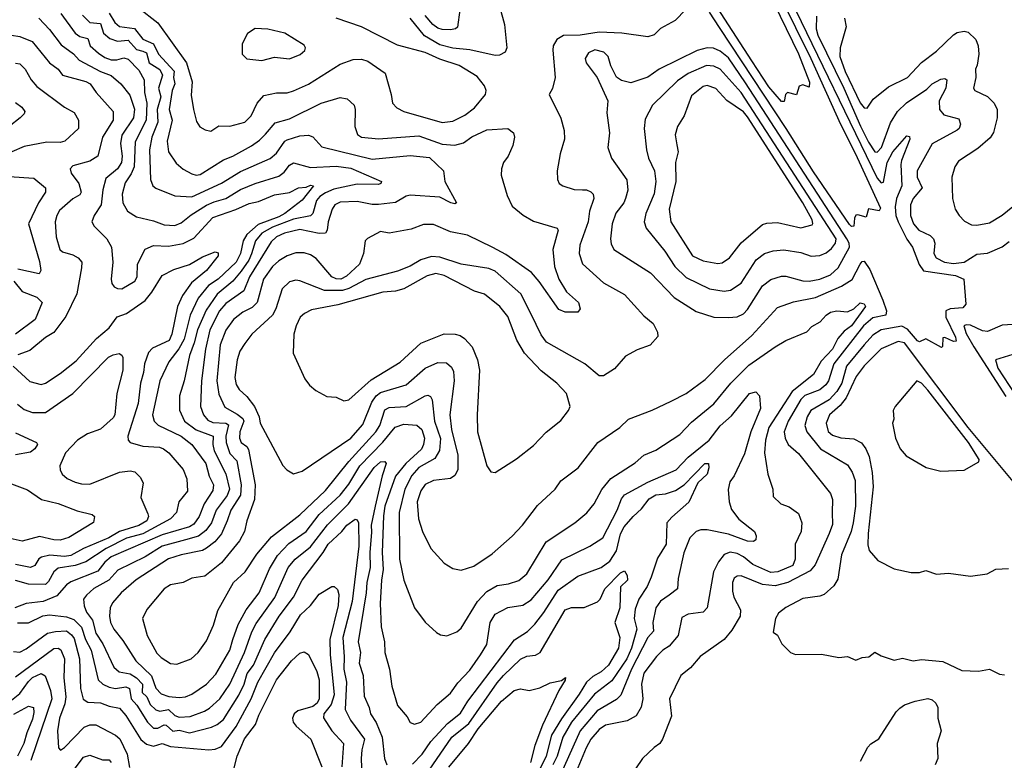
# Model space of a CAD drawing. Extents: x 1678759 to 1859541, y 384609 to 522867.
# Tile 73 of 256: x 1743574 to 1748215, y 431506 to 434998. Entities that reach past the tile are written whole.
import ezdxf

# ---------------------------------------------------------------- set-up
doc = ezdxf.new("R2010")
doc.units = 0

msp = doc.modelspace()

# ---------------------------------------------------------------- linework, layer by layer
at = {"layer": '0CON20XD'}
for points in [[(1747012.1, 435405), (1747303.5, 434815), (1747442.9, 434505), (1747511.2, 434368.8), (1747630.5, 434109.5), (1747625, 434096.7), (1747575, 434106.7), (1747563, 434067), (1747525, 434078.8), (1747515, 434076.7), (1747508, 434062), (1747505.6, 434024.4), (1747495, 434023.5), (1747485, 434032.7), (1747315, 434280), (1747186.4, 434485), (1746871.6, 434961.6), (1746825, 435033.7)], [(1746984.7, 435375), (1747245, 434836.9), (1747296.8, 434703.2), (1747295, 434680), (1747265, 434691.2), (1747247.5, 434685), (1747235, 434643.8), (1747192.5, 434655), (1747184.2, 434645.8), (1747177, 434613), (1747165, 434612.2), (1747105, 434681.4), (1747025.4, 434804.6), (1746843.1, 435085)], [(1744039.2, 435129.2), (1744225, 434982.9), (1744360.3, 434795), (1744387.6, 434705), (1744382.7, 434642.7), (1744392.5, 434575), (1744407.9, 434517.9), (1744423.2, 434493.2), (1744448.3, 434478.3), (1744475, 434473.3)], [(1747205, 435098.1), (1747615, 434251.2), (1747635, 434228.2), (1747645, 434232.1), (1747663, 434325), (1747689.8, 434375), (1747755, 434451.2), (1747768, 434448), (1747770, 434435), (1747730, 434335), (1747727.4, 434315), (1747731.1, 434215), (1747705.9, 434155), (1747699.8, 434115), (1747703.6, 434075), (1747714.9, 434044.9), (1747755, 433963.5), (1747782, 433925), (1747813.3, 433843.3), (1747834.3, 433814.3), (1747985, 433791.7), (1748024.5, 433775), (1748033.4, 433656.6), (1748019.8, 433640.2), (1747959.2, 433635), (1747939.8, 433625), (1747938.9, 433595), (1747985, 433501.2), (1747987.3, 433482.7), (1747975, 433481.2), (1747935, 433500), (1747925, 433497.5), (1747923.3, 433456.7), (1747918.3, 433451.7), (1747845, 433493.3), (1747815, 433478.8), (1747805, 433483.5), (1747759, 433539), (1747732.3, 433552.3), (1747635, 433535.6), (1747595, 433510.6), (1747554.3, 433465.7), (1747471.7, 433365), (1747448.6, 433285), (1747426.1, 433245), (1747389.1, 433205), (1747302.9, 433155), (1747285.6, 433125), (1747274.8, 433085), (1747284.1, 433055), (1747348.2, 432975), (1747475, 432899.5), (1747497.3, 432865), (1747511.2, 432825), (1747512.8, 432705), (1747502.8, 432625), (1747493.2, 432585), (1747447, 432475), (1747430.5, 432359.5), (1747411.9, 432328.1), (1747365, 432287.9), (1747345, 432280), (1747265, 432269.4), (1747185, 432227.1), (1747150.9, 432199.1), (1747135.8, 432175), (1747125, 432110), (1747146.1, 432096.1), (1747166.7, 432055), (1747207.5, 432015), (1747230, 432005), (1747353.6, 432006.4), (1747435, 431991.2), (1747475, 431996), (1747515, 431978.8), (1747545, 431991.2), (1747575.9, 431994.1), (1747605, 432016.2), (1747635, 431998.1), (1747695, 431978), (1747735, 431988.1), (1747785, 431975.7), (1747825, 431980.5), (1747925, 431972.2), (1748015, 431928.6), (1748093.6, 431926.4), (1748145, 431936.2), (1748192.3, 431912.3), (1748215, 431909.2)], [(1743767.5, 435027.5), (1743834.8, 434934.8), (1743858.2, 434918.2), (1743895, 434909.7), (1743906.4, 434875), (1743945, 434840), (1743975, 434820), (1744005, 434809.1), (1744031.3, 434808.7), (1744065, 434818.3), (1744085, 434812.4), (1744135, 434760), (1744161.1, 434715), (1744161.8, 434655), (1744172.6, 434605), (1744170.8, 434525), (1744117.8, 434422.2), (1744112.9, 434305), (1744099.1, 434270.9), (1744071.4, 434228.6), (1744056.7, 434175), (1744059.7, 434135), (1744082.5, 434095), (1744125, 434068.9), (1744205, 434050.3), (1744255, 434030.6), (1744305, 434027.8), (1744335, 434040), (1744381.9, 434078.1), (1744455, 434124), (1744491.1, 434138.9), (1744545.6, 434154.4), (1744615, 434197), (1744683.7, 434226.3), (1744795, 434260.4), (1744821, 434279), (1744845, 434312.8), (1744865, 434323.6), (1744945, 434301.1), (1745065, 434307.5), (1745135, 434298.2), (1745278.6, 434235), (1745275.6, 434225), (1745265, 434221.8), (1745165, 434222.1), (1745055, 434198.5), (1745015, 434181.9), (1744989.1, 434165), (1744972.2, 434145), (1744955.1, 434084.9), (1744945, 434072.6), (1744865, 434056.9), (1744765, 434020.1), (1744715, 433991.9), (1744686, 433955), (1744666.2, 433893.8), (1744654.1, 433865), (1744618, 433812), (1744578.7, 433765), (1744505, 433704), (1744452.2, 433627.8), (1744411.7, 433535), (1744397.1, 433475), (1744374.1, 433415), (1744349.5, 433295), (1744327.9, 433225), (1744326.9, 433156.9), (1744351.4, 433105), (1744405, 433063.7), (1744486.6, 433035), (1744484, 432995), (1744490.3, 432965), (1744545, 432856.2), (1744563.1, 432785), (1744551.9, 432755), (1744499.4, 432685), (1744477.9, 432625), (1744451.2, 432588.8), (1744416.9, 432563.1), (1744355.5, 432545.5), (1744245.4, 432515), (1744165, 432466.1), (1744036.9, 432403.1), (1743994, 432356), (1743923.4, 432316.6), (1743888.5, 432285), (1743875.3, 432265), (1743877.5, 432235), (1743889.3, 432205), (1743916.6, 432166.6), (1743933.2, 432105), (1743965.2, 432055), (1744018.4, 431945), (1744042.5, 431922.5), (1744095, 431913.4), (1744125.3, 431895.3), (1744152.3, 431865), (1744151.6, 431825), (1744173.8, 431805), (1744189.1, 431769.1), (1744215, 431744), (1744235, 431737.9), (1744275, 431744.8), (1744305, 431716.4), (1744325, 431710), (1744377.1, 431712.9), (1744445, 431737.2), (1744468, 431752), (1744517.6, 431795), (1744564.1, 431865), (1744633.3, 432015), (1744668.2, 432111.8), (1744689, 432151), (1744776.1, 432273.9), (1744839.5, 432415), (1744871.8, 432455), (1744945, 432512.8), (1745025, 432616.2), (1745124.1, 432715.9), (1745245, 432886.8), (1745275, 432913.5), (1745294.4, 432914.4), (1745301.9, 432905), (1745282.4, 432847.6), (1745248.9, 432705), (1745231.3, 432615), (1745232.2, 432582.2), (1745224, 432485), (1745226.4, 432415), (1745210.7, 432345), (1745207.3, 432295), (1745169, 432065), (1745180.5, 432015), (1745173.5, 431963.5), (1745192.7, 431905), (1745197.8, 431807.8), (1745221.8, 431755), (1745228.2, 431725), (1745254.3, 431684.3), (1745281.8, 431615), (1745293.8, 431515), (1745304.5, 431485)], [(1743995, 435028.8), (1744021.7, 434985), (1744045, 434966.6), (1744115, 434956), (1744155, 434905.9), (1744205.1, 434885.1), (1744228.4, 434835), (1744302.7, 434755), (1744298.3, 434725), (1744305.8, 434695), (1744292.6, 434665), (1744278.9, 434575), (1744292.6, 434525), (1744269.4, 434425), (1744275.3, 434375), (1744311.7, 434321.7), (1744344, 434294), (1744385, 434271.1), (1744405, 434264.7), (1744425, 434267.6), (1744535, 434337.8), (1744578.9, 434355), (1744666.8, 434403.2), (1744705, 434429.4), (1744731.9, 434458.1)], [(1746713.3, 435046.7), (1746664, 434995), (1746593.7, 434956.3), (1746565, 434927.1), (1746535, 434916.7), (1746412.5, 434935), (1746305, 434939.3), (1746215, 434925.6), (1746137.1, 434922.9), (1746105.6, 434905), (1746088.9, 434875), (1746086.2, 434855), (1746097.5, 434725), (1746085.8, 434674.2), (1746070, 434645), (1746124.1, 434534.1), (1746139.7, 434475), (1746142.5, 434435), (1746121.2, 434365), (1746107.8, 434285), (1746108.9, 434245), (1746117.1, 434225), (1746134, 434215), (1746186.8, 434196.8), (1746226.4, 434196.3), (1746246.1, 434196.1), (1746266.7, 434186.7), (1746276.4, 434175), (1746280, 434155), (1746260, 434095), (1746253.2, 434045), (1746214, 433935), (1746211.2, 433895), (1746227.3, 433847.3), (1746325, 433757.1), (1746425, 433701.9), (1746515, 433601.1), (1746560, 433565), (1746580.6, 433525), (1746581.9, 433505), (1746545, 433463.5), (1746485, 433441.2), (1746428.9, 433411.1), (1746378, 433352), (1746325, 433319.2), (1746305, 433319.2), (1746237.1, 433375), (1746057.5, 433477.5), (1746031.5, 433511.5), (1745985, 433610), (1745936.7, 433705), (1745815, 433812.3), (1745785, 433824.6), (1745654.8, 433844.8), (1745555, 433879.1), (1745515, 433881), (1745464.2, 433865.8), (1745415, 433836.5), (1745355, 433812.4), (1745205, 433773.5), (1745125, 433730), (1745095, 433720.5), (1745011.3, 433721.3), (1744895, 433766.6), (1744875, 433769.2), (1744845, 433762.2), (1744811.7, 433728.3), (1744781.1, 433635), (1744765.5, 433604.5), (1744668.2, 433515), (1744635, 433471.1), (1744610.8, 433435), (1744599.2, 433395), (1744588.6, 433311.4), (1744595, 433278), (1744607.8, 433255), (1744645, 433220.6), (1744680.8, 433175), (1744702.3, 433125), (1744707.5, 433095), (1744815, 432896.2), (1744833.3, 432875), (1744865, 432856.7), (1744905, 432870), (1745135, 433025.3), (1745191, 433089), (1745233.5, 433195), (1745254.8, 433225), (1745275, 433240.7), (1745395, 433277.1), (1745485.2, 433354.8), (1745545, 433381.8), (1745585, 433379.6), (1745609, 433359), (1745618.6, 433338.6), (1745621.6, 433295), (1745601, 433135), (1745609.1, 433065), (1745638.6, 432945), (1745638.8, 432875), (1745625, 432848.9), (1745605, 432834.7), (1745525, 432825.8), (1745485, 432807.2), (1745465, 432776.5), (1745446.9, 432725), (1745453.6, 432645), (1745471.8, 432585), (1745511.9, 432505), (1745575, 432436.2), (1745615, 432410), (1745655, 432402.9), (1745715, 432421.1), (1745800.8, 432479.2), (1745895, 432562.2), (1745944.5, 432615), (1746015, 432707.1), (1746097.8, 432785), (1746125, 432824.4), (1746205.6, 432885), (1746299.4, 433005), (1746402.5, 433075), (1746444, 433115), (1746555, 433156.4), (1746645, 433198.8), (1746715, 433235.5), (1746805, 433300.9), (1746895.2, 433394.8), (1747025, 433509.6), (1747145, 433640.4), (1747221.5, 433668.5), (1747325, 433688.5), (1747448, 433742), (1747497.5, 433772.5), (1747535, 433845.6), (1747545, 433857.8), (1747555, 433860), (1747581, 433821), (1747641.7, 433675), (1747658.9, 433625), (1747656.8, 433605), (1747595, 433592.1), (1747550.8, 433555), (1747410.8, 433375), (1747386.8, 433295), (1747374.3, 433275.7), (1747345, 433253), (1747275, 433226.7), (1747255, 433207.5), (1747196.6, 433105), (1747176.6, 433055), (1747181.4, 433025), (1747195.6, 432995.6), (1747245, 432952.7), (1747395, 432764.2), (1747404.6, 432735), (1747403.4, 432675)], [(1745836.3, 435056.3), (1745859.2, 434975), (1745870, 434865), (1745862.5, 434845), (1745835, 434831.4), (1745815, 434828.9), (1745696.3, 434856.3), (1745615, 434863.7), (1745555, 434880), (1745482.2, 434922.2), (1745415, 435004.6)], [(1745648.1, 435045), (1745637.2, 434962.8), (1745628.8, 434955), (1745605, 434950.4), (1745565, 434951.4), (1745545, 434958.1), (1745520.9, 434975), (1745485, 435018.7)], [(1743664.7, 435005), (1743715, 434951.8), (1743769.9, 434879.9), (1743827, 434837), (1743855, 434806.8), (1743955, 434753.4), (1744004.5, 434734.5), (1744051.2, 434695), (1744092.4, 434642.4), (1744115.7, 434575.7)], [(1743869.3, 435019.3), (1743905, 434985.2), (1743955, 434979.5), (1743968.7, 434935), (1743998.9, 434908.9), (1744035, 434896.3), (1744085, 434901.5), (1744125, 434858.4), (1744155, 434850.5), (1744171.9, 434841.9), (1744185, 434794.7), (1744235, 434762.9), (1744247.1, 434737.1), (1744228.3, 434675), (1744239.2, 434635), (1744221.6, 434575), (1744225.1, 434515), (1744196.6, 434445), (1744185.2, 434385.2), (1744190, 434245), (1744201.9, 434215), (1744215, 434204.5), (1744305, 434167.7), (1744385, 434162.9), (1744525, 434228), (1744615, 434282), (1744755, 434344.1), (1744785, 434369.3), (1744824.2, 434425), (1744835, 434431.3), (1744895, 434450), (1744935, 434453.9), (1744955.8, 434445.8), (1744998.8, 434398.8), (1745235, 434340.7), (1745415, 434357.5), (1745505, 434347.7), (1745571.2, 434285), (1745577.5, 434235), (1745633.3, 434135), (1745625, 434130), (1745605.7, 434134.3), (1745555, 434161.5), (1745415, 434170.4), (1745395, 434166.4), (1745345, 434136.8), (1745265, 434126.9), (1745235, 434127), (1745165, 434141.3), (1745085, 434138.2), (1745060, 434125), (1745046.8, 434105), (1745028.4, 434045), (1745023.3, 434005), (1745015, 433992.1), (1744985, 433989.6), (1744895, 434009.4), (1744822.2, 433992.2), (1744785, 433973.5), (1744759.7, 433950.3), (1744657, 433785), (1744629.9, 433720.1), (1744545, 433659.3), (1744515, 433625.8), (1744469.7, 433535), (1744449, 433445), (1744431.3, 433295), (1744425.9, 433175), (1744439.7, 433135), (1744460.2, 433110.2), (1744485, 433099.2), (1744545, 433096), (1744557.9, 433087.9), (1744545.9, 433035), (1744547.2, 433005), (1744565, 432952.7), (1744598, 432918), (1744618.3, 432805), (1744614.6, 432755.4), (1744569.8, 432685), (1744551.7, 432635), (1744525, 432573.4), (1744493.7, 432536.3), (1744455, 432506.5), (1744435, 432495.6), (1744335, 432474.8), (1744275, 432455.6), (1744122.9, 432357.1), (1744052.5, 432295), (1744011.7, 432248.3), (1744000, 432225), (1743996.7, 432185), (1744001.9, 432155), (1744017.4, 432125), (1744060.5, 432070.5), (1744121.4, 431975), (1744195, 431904.8), (1744215, 431846.5), (1744240.1, 431820.1), (1744277.1, 431807.1), (1744325, 431801.6), (1744355, 431804.7), (1744385, 431818), (1744455, 431865.4), (1744498.7, 431911.3), (1744563.8, 432025), (1744578, 432075), (1744603.4, 432146.6), (1744641.4, 432215), (1744702.4, 432295), (1744751.5, 432408.5), (1744788.9, 432471.1), (1744842.5, 432527.5), (1744925, 432585.2), (1744986, 432665), (1745085, 432756.1), (1745125, 432808.3), (1745177, 432895), (1745285, 433005.6), (1745343.7, 433076.3), (1745385, 433091.7), (1745445.8, 433085.8), (1745470, 433065), (1745482.3, 433025), (1745477.9, 432995), (1745467.4, 432972.6), (1745393.8, 432905), (1745345.8, 432845), (1745295.1, 432705), (1745288.8, 432658.8), (1745282.2, 432485), (1745287.8, 432405), (1745279, 432355), (1745272.9, 432245), (1745277.5, 432135), (1745293.4, 432065), (1745294.6, 432015), (1745316.4, 431936.4), (1745327.3, 431855), (1745354.3, 431765), (1745400.3, 431710.3), (1745415, 431684), (1745435, 431675.8), (1745465, 431685.8), (1745541.5, 431768.5), (1745605, 431823.1), (1745639.2, 431870.8), (1745695, 431930.9), (1745746.3, 432003.7), (1745775, 432052.5), (1745791.3, 432155), (1745814.5, 432195), (1745875, 432226.7), (1745945, 432237.6), (1745985, 432262.2), (1746065, 432356.7), (1746128.5, 432451.5), (1746261.1, 432515), (1746322.5, 432555), (1746390.8, 432685), (1746411, 432739), (1746425, 432757.5), (1746535, 432817.9), (1746668.7, 432875), (1746724.3, 432935.7), (1746823.4, 433015), (1746875, 433083.1), (1746929.7, 433130.3), (1747013.9, 433236.1), (1747044, 433244), (1747061.4, 433225), (1747065.5, 433165), (1747019.4, 433055), (1746989.7, 432950.3), (1746942, 432848), (1746920.6, 432819.4), (1746913.3, 432783.3), (1746917.7, 432725), (1746929.2, 432689.2), (1746963.1, 432643.1), (1747036.7, 432585), (1747045.7, 432565), (1747044.2, 432545.8), (1747032.9, 432537.1), (1747005, 432538.9), (1746915, 432572.5), (1746815, 432593.3), (1746785, 432592.9), (1746762.5, 432585), (1746733.1, 432555), (1746705, 432483.8), (1746677.6, 432362.4), (1746673.8, 432315), (1746635.5, 432285), (1746595, 432256.8), (1746572.6, 432225), (1746557.5, 432155), (1746561.4, 432115), (1746535, 432084.6), (1746457.5, 431935), (1746407.3, 431812.7), (1746387.6, 431792.4), (1746295, 431739.8), (1746215.2, 431645), (1746126.1, 431445)], [(1744475, 434473.3), (1744512.5, 434497.5), (1744565, 434495.5), (1744635.2, 434514.7), (1744665, 434544.4), (1744693.2, 434605), (1744725, 434641.3), (1744785, 434653.1), (1744835, 434653.4), (1744865, 434662.6), (1744935, 434694.2), (1745085, 434788), (1745145, 434811.1), (1745185, 434812.1), (1745215, 434802.9), (1745295.8, 434745.8), (1745325.3, 434645.3), (1745331.2, 434605), (1745352, 434582), (1745385.3, 434565.3), (1745565, 434513.6), (1745615, 434520), (1745672.1, 434547.9), (1745717, 434583), (1745768.9, 434645), (1745772.2, 434665), (1745765, 434686), (1745730.5, 434730.5), (1745645, 434781.5), (1745555, 434811.9), (1745485, 434843.7), (1745355, 434877.9), (1745185, 434964.6), (1745065, 435005.8)], [(1747328.9, 435015), (1747328.6, 434955), (1747335.7, 434925), (1747457.9, 434675), (1747536.9, 434496.9), (1747575, 434420.7), (1747605, 434375.8), (1747615, 434373.4), (1747635.9, 434395), (1747678.3, 434511.7), (1747710.7, 434565), (1747754.3, 434605.7), (1747849.2, 434670.8), (1747874.9, 434695.1), (1747915, 434718), (1747935, 434721.1), (1747944.2, 434715), (1747938.8, 434675), (1747907.5, 434615), (1747909.4, 434575), (1747929.2, 434549.2), (1748000.5, 434530.5), (1748008.6, 434505), (1748002.2, 434485), (1747992.9, 434477.1), (1747875, 434412.8), (1747803.8, 434285), (1747803.9, 434255), (1747827.9, 434205), (1747785.2, 434155), (1747772.3, 434125), (1747772.6, 434075), (1747787.1, 434035), (1747812.1, 434005), (1747865, 433981), (1747881.6, 433965), (1747887.3, 433945), (1747882.5, 433895), (1747893.5, 433875), (1747933.1, 433855), (1747975, 433848.2), (1748025, 433854.8), (1748085, 433892.2), (1748135, 433897.5), (1748205, 433927.4), (1748238.3, 433951.7)], [(1747462.1, 435005), (1747469.5, 434965), (1747440.6, 434865), (1747439.5, 434825), (1747465.4, 434754.6), (1747535, 434606.4), (1747555, 434581.9), (1747568.3, 434581.7), (1747597.2, 434622.8), (1747668.7, 434681.3), (1747759.2, 434725), (1747825, 434797.1), (1747895, 434849.4), (1747975, 434927.5), (1747992.3, 434937.7), (1748025, 434943.8), (1748045, 434940), (1748080.8, 434905), (1748092.2, 434875), (1748095.3, 434835), (1748086.6, 434783.4), (1748079.5, 434765), (1748080.4, 434725), (1748070, 434675), (1748076, 434665), (1748135, 434636), (1748166.7, 434605), (1748180.7, 434575), (1748180.7, 434535), (1748163.6, 434466.4), (1748148.2, 434441.8), (1748089.8, 434390.2), (1747998.3, 434331.7), (1747981.1, 434305), (1747967.5, 434255), (1747970, 434155), (1747982.9, 434105), (1748001.4, 434075), (1748027.6, 434047.6), (1748060.9, 434030.9), (1748085, 434028.6), (1748145, 434040), (1748205, 434076.5), (1748255, 434117.9)], [(1744715, 434806), (1744775, 434820.8), (1744845, 434814), (1744895.8, 434834.2), (1744917.3, 434852.7), (1744921.2, 434865), (1744915, 434878.8), (1744824.1, 434934.1), (1744743.6, 434953.6), (1744683.6, 434956.4), (1744647, 434933), (1744622.5, 434885), (1744623.3, 434835), (1744645, 434813.8), (1744715, 434806)], [(1743535.5, 434924.5), (1743575, 434919.7), (1743632.5, 434895), (1743715, 434794.5), (1743755, 434765.5), (1743775, 434736.9), (1743885, 434706.3), (1743906.5, 434695), (1743933.9, 434655), (1744015.3, 434565), (1744015.2, 434525), (1743964.2, 434445), (1743941.5, 434355), (1743905, 434330.3), (1743825, 434309.4), (1743812, 434295), (1743817.1, 434275), (1743853.2, 434225), (1743863.9, 434185), (1743857, 434173), (1743825, 434154), (1743762.2, 434097.8), (1743748.7, 434075), (1743741.2, 434045), (1743746, 433975), (1743762.7, 433915), (1743775, 433903.5), (1743825, 433889.6), (1743850, 433875), (1743866.1, 433855), (1743865, 433828.8), (1743843.5, 433705), (1743791.5, 433598.5), (1743735, 433523.8), (1743695, 433499.3), (1743621.6, 433438.4), (1743565, 433417.3)], [(1746915, 433594.5), (1746955, 433597.1), (1746985, 433610.8), (1747005, 433631.8), (1747075, 433743.8), (1747115, 433772.7), (1747165, 433788.2), (1747185, 433788.7), (1747265, 433767.2), (1747295, 433765.8), (1747345, 433775.2), (1747395, 433795.3), (1747431.4, 433828.6), (1747485.2, 433925), (1747483.1, 433945), (1747472.6, 433965), (1746995, 434699.7), (1746915, 434818.9), (1746875, 434849.6), (1746844.3, 434864.3), (1746815, 434865.3), (1746766.4, 434853.6), (1746588.6, 434765), (1746535, 434727.7), (1746455, 434700.5), (1746410.9, 434710.9), (1746387.2, 434727.2), (1746360, 434780), (1746346.9, 434825), (1746326.7, 434845), (1746285, 434855.8), (1746255, 434842.5), (1746239.1, 434815), (1746243.8, 434795), (1746296.2, 434726.2), (1746346.4, 434615), (1746341.7, 434558.3), (1746353.8, 434465), (1746346.7, 434395), (1746363.1, 434345), (1746435, 434243.8), (1746440.7, 434195), (1746429.6, 434155), (1746422.1, 434135), (1746384, 434086), (1746366.6, 434035), (1746358.5, 433965), (1746361.5, 433941.5), (1746374.7, 433914.7), (1746547.1, 433805), (1746658.2, 433688.2), (1746762.1, 433622.1), (1746845, 433595.5), (1746915, 433594.5)], [(1743555, 434793.1), (1743575, 434790.4), (1743599.6, 434765), (1743628.5, 434715), (1743655, 434683.8), (1743785.3, 434585.3), (1743830.4, 434560.4), (1743851.5, 434525), (1743851.2, 434485), (1743787.5, 434425), (1743765, 434419.3), (1743701.3, 434421.3), (1743595, 434400.8), (1743536.2, 434375)], [(1746895, 433718.1), (1746925, 433722.6), (1746974.1, 433755.9), (1747044.8, 433865.2), (1747085, 433896.2), (1747125, 433908.5), (1747175, 433913.4), (1747255, 433899.8), (1747305, 433883.7), (1747345, 433885.8), (1747375, 433898.4), (1747400.4, 433919.6), (1747418.8, 433945), (1747421.9, 433965), (1746975, 434654.4), (1746875, 434764.8), (1746845, 434779.3), (1746811.5, 434781.5), (1746725, 434745.2), (1746675, 434709.7), (1746556.4, 434595), (1746521.6, 434528.4), (1746516.7, 434485), (1746528.2, 434385), (1746538.2, 434345), (1746565.8, 434285), (1746571.9, 434235), (1746565, 434177.5), (1746525.3, 434085), (1746516.9, 434045), (1746527.1, 434015), (1746615, 433906.9), (1746661.1, 433835), (1746715, 433782.1), (1746825, 433729.4), (1746895, 433718.1)], [(1746865, 433848.5), (1746885, 433852.2), (1746919.2, 433875), (1746974.1, 433945.9), (1747075, 434032.3), (1747095, 434039.1), (1747145, 434041.2), (1747255, 434017.5), (1747308.5, 434031.5), (1747313, 434037), (1747309.4, 434055), (1747265, 434134.7), (1747005, 434539.8), (1746985, 434563), (1746906.6, 434616.6), (1746855, 434673.1), (1746815, 434687.1), (1746795, 434683.3), (1746741.1, 434638.9), (1746705.5, 434545), (1746673.8, 434495), (1746663.8, 434455), (1746671.5, 434408.5), (1746676.9, 434375), (1746665.3, 434325), (1746666.8, 434235), (1746635.9, 434105), (1746643.2, 434045), (1746745, 433884.5), (1746795, 433860.4), (1746865, 433848.5)], [(1743555, 434608.1), (1743584.3, 434585), (1743597.5, 434565), (1743595.8, 434555), (1743575.8, 434535), (1743524.7, 434495.3)], [(1744731.9, 434458.1), (1744777.8, 434512.2), (1744845, 434530), (1744995, 434603.8), (1745085, 434631.4), (1745116.7, 434625), (1745150, 434595), (1745155.7, 434575), (1745152.9, 434495), (1745166.4, 434456.4), (1745185, 434443.6), (1745265, 434437.1), (1745455, 434451.3), (1745565, 434411.9), (1745625, 434406.9), (1745665, 434417.5), (1745705, 434446.1), (1745775, 434478.8), (1745875, 434485.8), (1745901.2, 434465), (1745906, 434445), (1745898.8, 434405), (1745875.7, 434355), (1745854.4, 434325), (1745844.4, 434295), (1745843.3, 434265), (1745871.4, 434168.6), (1745895, 434119.4), (1745946.9, 434076.9), (1745995, 434048.6), (1746108, 434015), (1746111.4, 434005), (1746087.1, 433915), (1746095.3, 433835), (1746114.6, 433775), (1746151.8, 433715), (1746207.1, 433665), (1746216, 433635), (1746205, 433618.8), (1746145, 433618.6), (1746115, 433632), (1746023, 433763), (1745986, 433806), (1745865, 433891.7), (1745803.9, 433923.9), (1745685, 433982), (1745605, 433998.5), (1745525, 434032.5), (1745477.9, 434032.1), (1745419.1, 434010.9), (1745315, 433991.4), (1745275, 433999.2), (1745213.3, 433966.7), (1745202.5, 433955), (1745194.7, 433895), (1745175, 433846), (1745115, 433788.4), (1745087.5, 433775), (1745065, 433776.2), (1745045, 433785.8), (1744972.1, 433872.1), (1744945, 433890), (1744915, 433899.6), (1744875, 433898.9), (1744835, 433885.4), (1744795, 433861.6), (1744765, 433834.1), (1744723.5, 433775), (1744693.8, 433665), (1744669, 433641), (1744625, 433618.6), (1744581.8, 433585), (1744546.3, 433533.7), (1744518.8, 433465), (1744503.1, 433295), (1744511.9, 433231.9), (1744541.1, 433171.1), (1744598.6, 433138.6), (1744625, 433117.3), (1744630.3, 433105), (1744611.8, 433055), (1744610, 433025), (1744617.6, 433005), (1744645, 432985.2), (1744652.1, 432972.1), (1744683.8, 432805), (1744681.1, 432735), (1744644.1, 432635), (1744633.3, 432585), (1744609.4, 432540.6), (1744525, 432436.5), (1744446, 432374), (1744385, 432364.5), (1744345, 432344.5), (1744285, 432333.1), (1744254.2, 432315), (1744173.1, 432216.9), (1744153.3, 432175), (1744175.4, 432095), (1744220.4, 432010.4), (1744240.2, 431990.2), (1744285, 431963.1), (1744315, 431958.9), (1744382, 431985), (1744415.3, 432014.7), (1744455, 432070), (1744487.6, 432142.4), (1744508.3, 432211.7), (1744581.1, 432345), (1744636.7, 432395), (1744691.5, 432478.5), (1744760.3, 432559.7), (1744895, 432662.9), (1745015, 432777.6), (1745124.8, 432915), (1745253.3, 433055), (1745270.7, 433085), (1745295, 433158), (1745315, 433169.5), (1745395, 433173.5), (1745485, 433224.7), (1745497.3, 433227.3), (1745510.7, 433220.7), (1745517.8, 433205), (1745528.6, 433105), (1745556.6, 433023.4), (1745553.1, 432966.9), (1745530.9, 432929.1), (1745455, 432886.7), (1745421.7, 432848.3), (1745389.7, 432785), (1745361.9, 432675), (1745364.2, 432454.2), (1745383.8, 432355), (1745434.5, 432225), (1745485, 432158), (1745538.9, 432108.9), (1745557.6, 432097.6), (1745586.8, 432093.2), (1745635, 432111.9), (1745655, 432128.6), (1745731.4, 432255), (1745775, 432301.2), (1745825, 432330.8), (1745877.9, 432337.9), (1745926, 432354), (1745964.6, 432385), (1746055, 432535.4), (1746190.5, 432625), (1746247, 432673), (1746281.1, 432715), (1746317, 432783), (1746360.9, 432835), (1746475, 432908.2), (1746515.7, 432944.3), (1746571.7, 432968.3), (1746685, 433042.1), (1746739.8, 433100.2), (1746845, 433187.5), (1746925.2, 433284.8), (1747010.6, 433369.4), (1747134.8, 433455.2), (1747185, 433485.6), (1747283.6, 433526.4), (1747308.3, 433551.7), (1747346.8, 433573.2), (1747375, 433605.6), (1747395, 433618.5), (1747425.7, 433625.7), (1747475, 433620.6), (1747505, 433635.5), (1747535, 433663.1), (1747555, 433658.5), (1747560, 433645), (1747493.9, 433555), (1747460.6, 433529.4), (1747430.4, 433495), (1747405.5, 433445), (1747352.3, 433387.7), (1747315.1, 433324.9), (1747215.5, 433244.5), (1747104.5, 433075), (1747089, 433015), (1747084.1, 432955.9), (1747100, 432855), (1747124.4, 432785), (1747125, 432750), (1747161.2, 432715), (1747201.3, 432701.3), (1747245, 432670), (1747261.2, 432625), (1747257.5, 432585), (1747228.7, 432525), (1747228.8, 432455), (1747217.3, 432425), (1747147.1, 432395), (1747115, 432392.2), (1747029.9, 432429.9), (1746985, 432465.7), (1746955, 432480.7), (1746922.8, 432487.2), (1746894.4, 432475.6), (1746868.2, 432441.8), (1746844.1, 432395), (1746814.4, 432225), (1746795, 432204.4), (1746724.7, 432195.3), (1746695, 432178.6), (1746677.5, 432095), (1746635.8, 432044.2), (1746605, 432024.7), (1746574.8, 431995.2), (1746515, 431916.4), (1746504.3, 431865), (1746511.4, 431795), (1746503.8, 431756.2), (1746480, 431715), (1746437.6, 431692.4), (1746335, 431672.2), (1746305, 431651.6), (1746266.2, 431605), (1746243.6, 431565), (1746173.6, 431395)], [(1744115.7, 434575.7), (1744109.8, 434535), (1744056.1, 434453.9), (1744049.1, 434415), (1744056.2, 434355), (1744053.5, 434325), (1744035, 434294.7), (1743980.3, 434249.7), (1743965.3, 434195.3), (1743957.5, 434125), (1743925.4, 434075), (1743914.4, 434045), (1743925.6, 434025), (1743985, 433964.3), (1744007.3, 433925), (1744013.6, 433855), (1744005.5, 433775), (1744008.6, 433755), (1744019.1, 433739.1), (1744035, 433730), (1744055, 433729.6), (1744116.4, 433765), (1744127.8, 433785), (1744129.2, 433845), (1744165, 433915.9), (1744205, 433933), (1744275, 433929.5), (1744345, 433942.4), (1744395, 433968.4), (1744484.7, 434065), (1744593.4, 434103.4), (1744655, 434131.1), (1744698.8, 434141.2), (1744775, 434172), (1744845, 434183.3), (1744888.8, 434205), (1744925, 434208.7), (1744945, 434217.7), (1744958.1, 434215), (1744905, 434147.2), (1744824, 434085), (1744795, 434067.9), (1744697.8, 434032.2), (1744644.7, 433985.3), (1744627.1, 433955), (1744615.4, 433895), (1744594.2, 433855), (1744509.6, 433775), (1744464, 433745), (1744415.3, 433684.7), (1744377.2, 433605), (1744348.7, 433491.3), (1744323.4, 433446.6), (1744276.2, 433385), (1744234.7, 433295), (1744227.6, 433265), (1744200, 433135), (1744208, 433105), (1744226, 433086), (1744335, 433034.8), (1744385.3, 432995), (1744451.3, 432905), (1744467.1, 432845), (1744486.9, 432805), (1744485, 432778.2), (1744443.3, 432715), (1744420.4, 432655), (1744395, 432619.7), (1744375, 432606.6), (1744245, 432569.6), (1744005.8, 432465), (1743975, 432440.6), (1743941.5, 432398.5), (1743815, 432347.4), (1743795, 432332.9), (1743749.1, 432280.9), (1743684.8, 432255.2), (1743605, 432245.3), (1743551.2, 432225)], [(1743525, 434258.5), (1743640.2, 434250.3), (1743696.4, 434205), (1743696.2, 434185), (1743662.7, 434135), (1743615.3, 434035), (1743667.3, 433857.2), (1743674.4, 433815.6), (1743665, 433799.2), (1743565, 433821.8)], [(1743543.8, 433365), (1743621.7, 433291.7), (1743675, 433277.5), (1743695, 433283.6), (1743765, 433330), (1743839.7, 433390.3), (1743936.2, 433495), (1743995.9, 433545), (1744032.9, 433597.1), (1744076.7, 433613.3), (1744165.5, 433674.5), (1744196.9, 433713.1), (1744245, 433791.5), (1744300.4, 433819.6), (1744375, 433843.2), (1744435, 433879.6), (1744495, 433903.1), (1744509.3, 433899.3), (1744509.5, 433885), (1744453.8, 433815), (1744383.2, 433756.8), (1744341.7, 433698.3), (1744317, 433645), (1744290.4, 433515), (1744278.1, 433485), (1744200.4, 433449.6), (1744181, 433429), (1744161.9, 433375), (1744158.3, 433335), (1744143.5, 433285), (1744132.4, 433187.6), (1744083.8, 433033.8), (1744085.5, 433015.5), (1744095, 433004.4), (1744155, 432986.4), (1744232.8, 432982.8), (1744252.2, 432975), (1744277.1, 432955), (1744345, 432876.7), (1744362.4, 432832.4), (1744364.5, 432775.5), (1744324.4, 432725), (1744313.8, 432675), (1744284, 432645), (1744155, 432573.8), (1744077.2, 432552.8), (1743981.4, 432505), (1743885, 432441.9), (1743835, 432425.1), (1743755, 432411.7), (1743734.2, 432395), (1743710.4, 432349.6), (1743695, 432335.6), (1743615, 432336.2), (1743555, 432353.3)], [(1745815, 432863.3), (1745915, 432927.1), (1745995, 432990.8), (1746055, 433052.9), (1746125, 433107.5), (1746161.4, 433155), (1746168.1, 433175), (1746150.9, 433235), (1746105.5, 433285), (1746032, 433342), (1745953.2, 433425), (1745916.9, 433486.9), (1745875, 433599.4), (1745836.3, 433646.3), (1745765, 433704.5), (1745717.8, 433717.8), (1745575, 433791.6), (1745535, 433800.6), (1745495, 433790.3), (1745385, 433729.6), (1745345, 433718.1), (1745285, 433712.7), (1745074.2, 433654.2), (1744950, 433630), (1744916.6, 433613.4), (1744896.7, 433595), (1744876.5, 433555), (1744865.5, 433515), (1744862.9, 433425), (1744918, 433305), (1744940, 433275), (1744970.2, 433250.2), (1745021.7, 433221.7), (1745065, 433218.1), (1745101.1, 433201.1), (1745125, 433205.6), (1745230, 433300), (1745366.8, 433383.2), (1745465, 433472.5), (1745575, 433517.3), (1745626, 433516), (1745649.5, 433509.5), (1745670.8, 433495), (1745706.7, 433455), (1745732.3, 433395), (1745740.4, 433345), (1745729.6, 433135), (1745731.8, 433055), (1745775.8, 432895), (1745795, 432866.7), (1745815, 432863.3)], [(1743546.4, 433765), (1743585, 433716.5), (1743655, 433689.1), (1743679.7, 433665), (1743646.8, 433585), (1743554.1, 433515.9)], [(1748255, 433560.7), (1748205, 433557.2), (1748135, 433527.9), (1748111.3, 433531.3), (1748055, 433557.5), (1748035, 433560), (1748024.7, 433555), (1748035, 433518), (1748070.5, 433455), (1748221.9, 433221.9)], [(1748327.4, 432735), (1748045, 433074.8), (1747745, 433474.8), (1747715, 433480.8), (1747635, 433445.9), (1747554.1, 433365.9), (1747516.6, 433315), (1747470, 433215), (1747440.4, 433179.6), (1747390.3, 433135), (1747374.7, 433095), (1747385, 433055.6), (1747405, 433038.9), (1747445, 433026.2), (1747505, 433021.2), (1747542.3, 433002.3), (1747562.5, 432975), (1747577.8, 432937.8), (1747592.3, 432862.3), (1747597.2, 432795), (1747572.7, 432575), (1747571.3, 432521.3), (1747578, 432495), (1747618.3, 432448.3), (1747695, 432408), (1747775, 432392), (1747815, 432392), (1747845, 432401.2), (1747895, 432384), (1747952.3, 432387.7), (1748055, 432374.2)], [(1743564, 433185), (1743595, 433159.7), (1743635, 433145.3), (1743695, 433145.3), (1743824.8, 433235.2), (1743993.3, 433406.7), (1744015, 433418.4), (1744043.6, 433423.6), (1744056, 433416), (1744060.4, 433405), (1744060, 433345), (1744032.5, 433235), (1744022.7, 433135), (1744015, 433120.6), (1743955, 433066.9), (1743894.1, 433045.9), (1743846.8, 433015), (1743790, 432955), (1743763.5, 432895), (1743764.5, 432875), (1743774.4, 432855), (1743797.1, 432835), (1743835, 432816.7), (1743865, 432808.8), (1743905, 432808.2), (1744045, 432863.9), (1744095, 432870.9), (1744115.9, 432865.9), (1744141.1, 432841.1), (1744155.5, 432815), (1744144.2, 432745), (1744178.3, 432668.3), (1744180.5, 432655), (1744172.5, 432635), (1744135, 432612.6), (1744044.7, 432585.3), (1743994.2, 432555), (1743875, 432504.8), (1743815, 432472.1), (1743785, 432467.1), (1743716.1, 432473.8), (1743676.9, 432463.1), (1743664.6, 432455.4), (1743645.4, 432424.6), (1743625, 432414.3), (1743555, 432429.3)], [(1748295, 433432.5), (1748172.7, 433395), (1748185, 433354.2), (1748265, 433231.9)], [(1747915, 432870), (1748025, 432873.8), (1748095, 432913.3), (1748095.5, 432925), (1748045.2, 433005), (1747855, 433251.8), (1747825, 433284.5), (1747802.5, 433295), (1747700, 433175), (1747691.2, 433155), (1747693.3, 433115), (1747687.5, 433095), (1747701.2, 433025), (1747723.3, 432975), (1747751.7, 432941.7), (1747846.2, 432886.2), (1747915, 432870)], [(1743555, 433050), (1743653.8, 433005), (1743658, 432995), (1743645.8, 432974.2), (1743625, 432959.3), (1743555, 432946.5)], [(1745425, 431488), (1745470.8, 431535), (1745512.4, 431595), (1745591.1, 431678.9), (1745652.3, 431727.7), (1745686.6, 431785), (1745906, 432074), (1745967.2, 432112.8), (1746001.5, 432148.5), (1746045, 432203.3), (1746112.4, 432307.6), (1746205, 432374.7), (1746315, 432414.7), (1746355.9, 432445), (1746387.1, 432492.9), (1746406.5, 432573.5), (1746423.2, 432606.8), (1746465, 432656.3), (1746505, 432691.8), (1746540.9, 432739.1), (1746572.9, 432757.1), (1746617.5, 432762.5), (1746665, 432778.8), (1746705.5, 432804.5), (1746803.8, 432905), (1746820, 432905), (1746822.4, 432885), (1746815, 432855.6), (1746770.4, 432815), (1746727.6, 432722.4), (1746647, 432653), (1746624.8, 432625.2), (1746621.4, 432525), (1746580.2, 432459.8), (1746550.8, 432369.2), (1746530.8, 432325), (1746492.5, 432265), (1746475, 432219.2), (1746470.3, 432175), (1746483.3, 432125), (1746457.2, 432035), (1746435.1, 431985), (1746365, 431880.3), (1746282.6, 431817.4), (1746174.8, 431685), (1746134.6, 431615), (1746107.2, 431525), (1746087.6, 431485)], [(1743535, 432810), (1743611.3, 432781.3), (1743676.2, 432736.2), (1743755, 432717.2), (1743845, 432682.7), (1743915.5, 432665.5), (1743925.8, 432655), (1743922.1, 432627.9), (1743805, 432556.7), (1743765.3, 432544.7), (1743735, 432545.4), (1743668, 432562), (1743585, 432539.5), (1743457.4, 432567.4)], [(1747403.4, 432675), (1747405, 432617.5), (1747389.7, 432575), (1747323, 432427), (1747300.3, 432399.7), (1747195, 432343.9), (1747135, 432328.4), (1747075.1, 432335.1), (1746975, 432375.8), (1746955, 432374.6), (1746942.1, 432365), (1746933.5, 432345), (1746933.4, 432303.4), (1746940.6, 432275), (1746970.7, 432215), (1746970.4, 432185), (1746930.2, 432119.8), (1746893.8, 432075), (1746780.6, 431995), (1746735, 431941.4), (1746689.4, 431905), (1746636.1, 431795), (1746646, 431714), (1746604, 431605), (1746590.8, 431585), (1746565, 431565.7), (1746508.8, 431515), (1746443.6, 431416.4)], [(1743563.7, 432153.7), (1743615, 432153.8), (1743683.1, 432186.9), (1743715, 432192.6), (1743795, 432183.2), (1743829.1, 432169.1), (1743865, 432134.1), (1743883.4, 432075), (1743910.8, 432025), (1743943.9, 431885), (1743965.4, 431865), (1743995, 431850), (1744025, 431845.2), (1744075, 431852), (1744091.9, 431845), (1744099.3, 431795), (1744126.4, 431766.4), (1744175.7, 431685), (1744205, 431658.1), (1744225, 431658), (1744255, 431673.9), (1744265, 431672), (1744295, 431643.7), (1744325, 431647.9), (1744375, 431635.8), (1744478.5, 431661.5), (1744505, 431674.2), (1744535, 431698.9), (1744607.5, 431812.5), (1744631.3, 431865), (1744645.4, 431914.6), (1744675.5, 431955), (1744729.6, 432075), (1744796.7, 432185), (1744864.7, 432275), (1744904.8, 432355), (1745003.7, 432485), (1745027.3, 432525), (1745092.2, 432585), (1745115.5, 432615), (1745155, 432642.2), (1745165, 432640), (1745170.4, 432625), (1745171.7, 432515), (1745141.4, 432255), (1745097.5, 432085), (1745103.6, 431993.6), (1745101.2, 431935), (1745113.7, 431873.7), (1745107.6, 431745), (1745132.6, 431695), (1745199.8, 431605), (1745186.9, 431555), (1745184, 431515), (1745188.3, 431388.3)], [(1745415, 431329.2), (1745610.6, 431615), (1745690.2, 431679.8), (1745825, 431871.4), (1745854.9, 431905.1), (1745935, 431982.9), (1745965, 431997), (1746005, 432001.6), (1746027.5, 432015), (1746145.7, 432215), (1746175, 432226.9), (1746235, 432226.4), (1746297.2, 432252.8), (1746309.4, 432265), (1746331.2, 432315), (1746405, 432389.6), (1746425, 432399.2), (1746437.4, 432377.4), (1746438.8, 432355), (1746405.4, 432324.6), (1746402.1, 432225), (1746379.6, 432155), (1746402.2, 432085), (1746396.2, 432035), (1746349.2, 431955), (1746315, 431923.3), (1746275, 431901.7), (1746244.9, 431875.1), (1746211.6, 431818.4), (1746127.8, 431702.2), (1746080.3, 431625), (1746055.2, 431525.2), (1746016.9, 431445)], [(1748055, 432374.2), (1748134.1, 432385.9), (1748175, 432407.5), (1748235, 432410)], [(1743545, 432019.4), (1743575, 432016.4), (1743605, 432031.1), (1743705, 432105.7), (1743742.7, 432112.7), (1743795, 432115.9), (1743818.3, 432098.3), (1743830.4, 432080.4), (1743855.2, 431984.8), (1743860.7, 431845), (1743873.7, 431793.7), (1743895, 431780.7), (1743955, 431776.5), (1743995, 431760.8), (1744045, 431751.3), (1744075, 431716.9), (1744145, 431604.7), (1744172.4, 431582.4), (1744205, 431571.9), (1744245, 431585.7), (1744285, 431571), (1744465.3, 431554.7), (1744495, 431558.4), (1744525, 431570.9), (1744594.5, 431665), (1744664.4, 431795.6), (1744696.5, 431875), (1744775, 432012.9), (1744848.7, 432111.3), (1744898.1, 432191.9), (1744944, 432236), (1744985, 432288.9), (1745045, 432326.2), (1745055.9, 432325.9), (1745071.4, 432311.4), (1745077.4, 432287.4), (1745075.3, 432235.3), (1745036.4, 432075), (1745037, 432005), (1745056.8, 431815), (1745041.5, 431768.5), (1745008, 431725), (1745006.1, 431706.1), (1745045.2, 431645.2), (1745100.7, 431585), (1745091.6, 431475)], [(1743555, 431900), (1743735, 432032.5), (1743755, 432035.3), (1743767.3, 432027.3), (1743785.6, 431985), (1743782.1, 431895), (1743792.1, 431805), (1743787.3, 431772.7), (1743761.4, 431705), (1743751.4, 431645), (1743756.2, 431565), (1743765.6, 431554.4), (1743785, 431565.7), (1743878.4, 431661.6), (1743905, 431672.8), (1743933.5, 431673.5), (1744025, 431624.7), (1744046.7, 431606.7), (1744080.8, 431535), (1744092.1, 431472.1)], [(1744585, 431471.1), (1744598.3, 431525), (1744633.1, 431606.9), (1744685.7, 431674.3), (1744701.2, 431718.8), (1744785, 431885.5), (1744855, 431974.3), (1744895, 432010.8), (1744915, 432018), (1744935.5, 432005.5), (1744975.2, 431925.2), (1744985.2, 431885), (1744985.3, 431795), (1744975.3, 431775), (1744955, 431759.7), (1744885, 431739.2), (1744867.5, 431725), (1744859.4, 431705), (1744863.3, 431685), (1744876.9, 431666.9), (1744946.3, 431606.3), (1744997.6, 431475)], [(1743535, 431789.4), (1743575, 431820.4), (1743615, 431877.4), (1743635, 431896), (1743675, 431915.2), (1743693.8, 431903.8), (1743719, 431835), (1743724.8, 431795), (1743627.2, 431505)], [(1745597, 431473), (1745688.8, 431585), (1745735, 431654.8), (1745845, 431784.6), (1745905, 431835.5), (1745935, 431842.9), (1745975, 431835.6), (1746025, 431847.1), (1746075, 431870.9), (1746127.5, 431882.5), (1746146, 431896), (1746145, 431883.8), (1746114.7, 431835.3), (1746038.3, 431671.7), (1746001.9, 431575), (1745980.8, 431495)], [(1747537.7, 431502.3), (1747571.7, 431568.3), (1747585, 431584.2), (1747623.4, 431606.6), (1747705.6, 431735), (1747722.5, 431752.5), (1747745, 431767.8), (1747795, 431785.5), (1747855, 431796.9), (1747875, 431790.8), (1747892.5, 431775), (1747901.9, 431755), (1747900.9, 431705), (1747916.7, 431645), (1747898, 431585), (1747902, 431515), (1747888.8, 431485)], [(1743546.6, 431723.4), (1743615, 431760.4), (1743638.5, 431755), (1743641.3, 431731.3), (1743635, 431699.4), (1743607.2, 431635), (1743593.6, 431585), (1743564.3, 431525)], [(1743835, 431468.2), (1743875, 431521.1), (1743905, 431530.9), (1743965, 431508.8), (1743995, 431507.5), (1744004.5, 431495)]]:
    msp.add_lwpolyline(points, dxfattribs=at)

doc.saveas('drawing.dxf')
